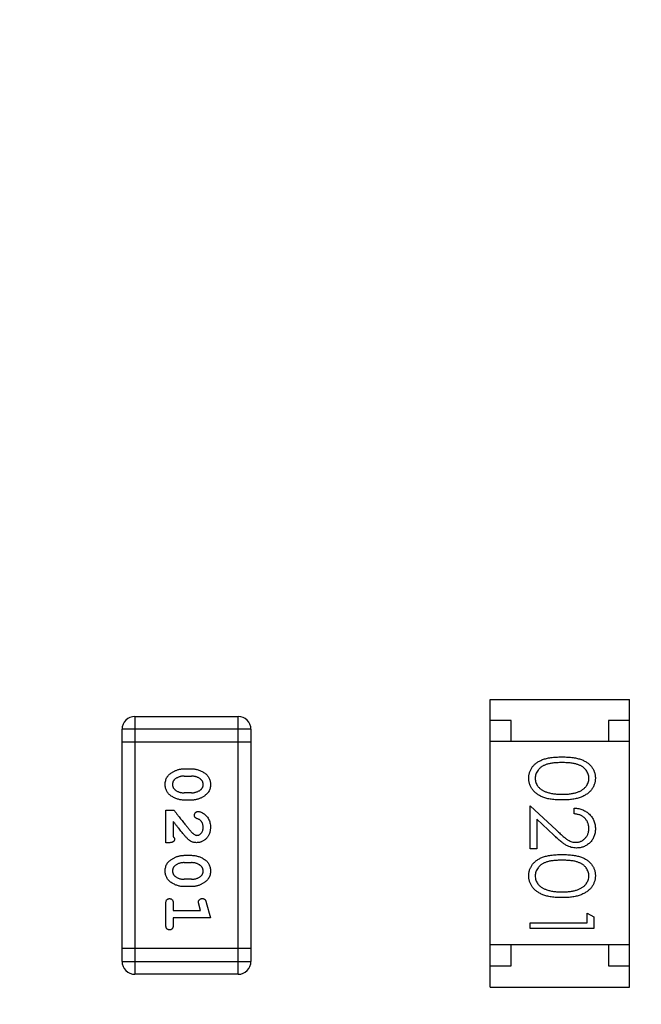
# Model space of a CAD drawing. Header units: millimetres. Extents: x 525 to 788, y 277 to 384.
# Tile 72 of 130: x 725.49 to 726.96, y 345.79 to 348.12. Entities that reach past the tile are written whole.
import ezdxf

# ---------------------------------------------------------------- set-up
doc = ezdxf.new("R2010")
doc.units = ezdxf.units.MM
doc.header["$LTSCALE"] = 5
doc.header["$PDMODE"] = 3
doc.header["$PDSIZE"] = 0.3125
doc.layers.get('0').update_dxf_attribs({"linetype": 'CONTINUOUS'})
doc.layers.get('Defpoints').update_dxf_attribs({"linetype": 'CONTINUOUS'})
doc.layers.add('dim', color=6, linetype='CONTINUOUS', lineweight=9)
doc.styles.add('Verdana', font='verdana.ttf', dxfattribs={"height": 3})
doc.dimstyles.new('aaaaaaaa 3.0', dxfattribs={"dimtxt": 3, "dimasz": 2.5, "dimexe": 1.25, "dimexo": 0.625, "dimtad": 1, "dimzin": 9, "dimdsep": 46, "dimtxsty": 'Verdana', "dimcen": 0, "dimazin": 0, "dimtfac": 1, "dimtofl": 0, "dimtmove": 0, "dimatfit": 3, "dimfxl": 1, "dimlwd": 25, "dimlwe": 25, "dimarcsym": 0})

# ---------------------------------------------------------------- blocks, each defined once
blk = doc.blocks.new('*D51')
at = {"layer": 'Defpoints', "color": 0}
for p in [(761.8971, 367.1555), (702.8971, 340.0612), (761.8971, 340.0612)]:
    blk.add_point(p, dxfattribs=at)
at = {"layer": 'dim', "color": 0, "lineweight": 25}
for p, q in [((702.8971, 340.6862), (702.8971, 368.4055)), ((761.8971, 340.6862), (761.8971, 368.4055)), ((705.3971, 367.1555), (759.3971, 367.1555))]:
    blk.add_line(p, q, dxfattribs=at)
at = {"layer": 'dim', "color": 0}
for points in [[(705.3971, 367.5721), (705.3971, 366.7388), (702.8971, 367.1555)], [(759.3971, 366.7388), (759.3971, 367.5721), (761.8971, 367.1555)]]:
    blk.add_solid(points, dxfattribs=at)
at = {"layer": 'dim', "color": 0, "insert": (732.3971, 369.3419), "char_height": 3, "attachment_point": 5, "style": 'Verdana'}
blk.add_mtext('59', dxfattribs=at)

msp = doc.modelspace()

# ---------------------------------------------------------------- linework, layer by layer
at = {"linetype": 'Continuous'}
for p, q in [((726.6035, 345.8294), (726.6035, 346.5094)), ((726.6035, 346.5094), (726.9335, 346.5094)), ((726.9335, 345.8294), (726.9335, 346.5094)), ((725.7638, 346.4691), (725.7638, 345.8595)), ((725.7638, 346.4691), (726.0077, 346.4691)), ((726.0077, 345.8595), (726.0077, 346.4691)), ((726.6535, 346.4594), (726.6035, 346.4594)), ((726.6535, 346.4094), (726.6535, 346.4594)), ((726.8835, 346.4594), (726.8835, 346.4094)), ((726.9335, 346.4594), (726.8835, 346.4594)), ((725.7333, 345.89), (725.7333, 346.4386)), ((726.0381, 346.4386), (725.7333, 346.4386)), ((726.0381, 346.4386), (726.0381, 345.89)), ((726.0381, 346.4081), (725.7333, 346.4081)), ((726.9335, 346.4094), (726.6035, 346.4094)), ((725.88, 346.3452), (725.8978, 346.3452)), ((725.8803, 346.3279), (725.8975, 346.3279)), ((725.8978, 346.2713), (725.88, 346.2713)), ((725.8975, 346.2886), (725.8803, 346.2886)), ((725.837, 346.1706), (725.837, 346.2477)), ((725.837, 346.2477), (725.8558, 346.2477)), ((726.6988, 346.1561), (726.6988, 346.258)), ((726.6988, 346.258), (726.7609, 346.1998)), ((726.8027, 346.2388), (726.8027, 346.2522)), ((726.7142, 346.2259), (726.7142, 346.1561)), ((726.7542, 346.1883), (726.7142, 346.2259)), ((725.8543, 346.2209), (725.8543, 346.1847)), ((725.8448, 346.1706), (725.837, 346.1706)), ((726.7142, 346.1561), (726.6988, 346.1561)), ((725.88, 346.1407), (725.8978, 346.1407)), ((725.8803, 346.1234), (725.8975, 346.1234)), ((725.8975, 346.0841), (725.8803, 346.0841)), ((725.8978, 346.0668), (725.88, 346.0668)), ((725.837, 345.9755), (725.837, 346.0274)), ((725.8543, 346.0274), (725.8543, 346.0101)), ((725.9192, 346.0101), (725.9151, 346.0251)), ((725.9325, 346.0294), (725.9424, 345.9928)), ((725.8543, 346.0101), (725.9192, 346.0101)), ((725.8543, 345.9928), (725.8543, 345.9755)), ((725.9424, 345.9928), (725.8543, 345.9928)), ((726.8334, 345.9811), (726.8334, 346.0041)), ((726.8334, 346.0041), (726.8488, 345.9953)), ((726.8488, 345.9953), (726.8488, 345.9676)), ((726.6988, 345.9676), (726.6988, 345.9811)), ((726.6988, 345.9811), (726.8334, 345.9811)), ((726.8488, 345.9676), (726.6988, 345.9676)), ((726.0381, 345.9204), (725.7333, 345.9204)), ((726.9335, 345.9294), (726.6035, 345.9294)), ((726.6535, 345.8794), (726.6535, 345.9294)), ((726.8835, 345.9294), (726.8835, 345.8794)), ((725.7333, 345.89), (726.0381, 345.89)), ((726.6035, 345.8794), (726.6535, 345.8794)), ((726.8835, 345.8794), (726.9335, 345.8794)), ((726.0077, 345.8595), (725.7638, 345.8595)), ((726.6035, 345.8294), (726.9335, 345.8294))]:
    msp.add_line(p, q, dxfattribs=at)
for centre, radius, start, end in [((732.3971, 324.423), 35.9, 323.58286, 216.35846), ((725.7638, 346.4386), 0.0305, 90, 180), ((726.0077, 346.4386), 0.0305, 0, 90), ((725.7638, 345.89), 0.0305, 180, 270), ((726.0077, 345.89), 0.0305, 270, 0)]:
    msp.add_arc(centre, radius, start, end, dxfattribs=at)
for points, knots in [([(726.695, 346.3232), (726.695, 346.3244), (726.695, 346.3267), (726.6954, 346.3302), (726.6961, 346.3336), (726.697, 346.3368), (726.6981, 346.34), (726.6996, 346.3431), (726.7013, 346.3461), (726.7032, 346.3491), (726.7054, 346.3518), (726.7078, 346.3545), (726.7106, 346.357), (726.7135, 346.3593), (726.7167, 346.3615), (726.7202, 346.3635), (726.7239, 346.3653), (726.7279, 346.367), (726.7323, 346.3685), (726.737, 346.3699), (726.7421, 346.3709), (726.7477, 346.3718), (726.7536, 346.3725), (726.76, 346.373), (726.7667, 346.3733), (726.7714, 346.3734), (726.7738, 346.3734)], [0, 0, 0, 0, 0.033787, 0.066622, 0.099285, 0.131361, 0.163585, 0.196104, 0.228902, 0.262158, 0.295991, 0.330218, 0.36506, 0.400951, 0.43762, 0.475708, 0.515381, 0.556414, 0.599765, 0.646424, 0.696431, 0.749782, 0.806573, 0.867436, 0.931887, 1, 1, 1, 1]), ([(726.7738, 346.3734), (726.7762, 346.3734), (726.7808, 346.3733), (726.7876, 346.373), (726.794, 346.3725), (726.8, 346.3718), (726.8055, 346.371), (726.8106, 346.3699), (726.8153, 346.3686), (726.8196, 346.3671), (726.8236, 346.3654), (726.8273, 346.3636), (726.8307, 346.3616), (726.834, 346.3594), (726.8369, 346.3571), (726.8396, 346.3547), (726.8421, 346.352), (726.8443, 346.3492), (726.8463, 346.3462), (726.848, 346.3432), (726.8494, 346.3401), (726.8506, 346.3369), (726.8515, 346.3336), (726.8522, 346.3302), (726.8526, 346.3267), (726.8526, 346.3244), (726.8527, 346.3232)], [0, 0, 0, 0, 0.068595, 0.133246, 0.194313, 0.251279, 0.304513, 0.354235, 0.400481, 0.443411, 0.484015, 0.523252, 0.561042, 0.5979, 0.633518, 0.668314, 0.702496, 0.736685, 0.770293, 0.803437, 0.835913, 0.86846, 0.900847, 0.933467, 0.966258, 1, 1, 1, 1]), ([(725.8354, 346.3082), (725.8354, 346.3098), (725.8355, 346.313), (725.8364, 346.3176), (725.8377, 346.3217), (725.8393, 346.3249), (725.8409, 346.3273), (725.8423, 346.329), (725.844, 346.3307), (725.8458, 346.3324), (725.8479, 346.3341), (725.8502, 346.3357), (725.8528, 346.3373), (725.8555, 346.3389), (725.8584, 346.3404), (725.8614, 346.3416), (725.8644, 346.3428), (725.8674, 346.3437), (725.8705, 346.3444), (725.8736, 346.3448), (725.8768, 346.3451), (725.8789, 346.3452), (725.88, 346.3452)], [0, 0, 0, 0, 0.076241, 0.14777, 0.214938, 0.279794, 0.312415, 0.347311, 0.383919, 0.422991, 0.464187, 0.508125, 0.554688, 0.604308, 0.654695, 0.704824, 0.753962, 0.80311, 0.851868, 0.90118, 0.950114, 1, 1, 1, 1]), ([(725.8978, 346.3452), (725.8991, 346.3452), (725.9017, 346.3451), (725.9055, 346.3447), (725.9094, 346.3439), (725.9132, 346.3429), (725.9169, 346.3415), (725.9206, 346.3399), (725.9243, 346.3379), (725.9279, 346.3357), (725.9313, 346.3333), (725.9343, 346.3305), (725.9368, 346.3274), (725.9388, 346.3241), (725.9404, 346.3206), (725.9415, 346.3167), (725.9423, 346.3127), (725.9423, 346.3098), (725.9424, 346.3084)], [0, 0, 0, 0, 0.060765, 0.121115, 0.181408, 0.242837, 0.30444, 0.367528, 0.431756, 0.498106, 0.563641, 0.626589, 0.687369, 0.747241, 0.80742, 0.869166, 0.93308, 1, 1, 1, 1]), ([(726.7738, 346.3599), (726.7718, 346.3599), (726.7679, 346.3599), (726.7623, 346.3596), (726.757, 346.3593), (726.7521, 346.3588), (726.7476, 346.3582), (726.7434, 346.3574), (726.7397, 346.3565), (726.7363, 346.3554), (726.7332, 346.3541), (726.7303, 346.3528), (726.7275, 346.3513), (726.725, 346.3497), (726.7227, 346.3479), (726.7206, 346.346), (726.7187, 346.344), (726.7164, 346.3411), (726.714, 346.3373), (726.7119, 346.3326), (726.7106, 346.3277), (726.7104, 346.3244), (726.7103, 346.3228)], [0, 0, 0, 0, 0.072951, 0.141584, 0.205926, 0.265301, 0.320597, 0.371817, 0.41879, 0.461699, 0.502134, 0.540804, 0.578181, 0.614297, 0.649678, 0.684299, 0.718359, 0.752081, 0.817652, 0.879722, 0.939966, 1, 1, 1, 1]), ([(726.8373, 346.3228), (726.8372, 346.3244), (726.837, 346.3278), (726.8358, 346.3327), (726.8336, 346.3374), (726.8313, 346.3411), (726.829, 346.344), (726.8271, 346.346), (726.825, 346.3479), (726.8226, 346.3496), (726.8201, 346.3513), (726.8174, 346.3528), (726.8145, 346.3541), (726.8114, 346.3553), (726.808, 346.3564), (726.8042, 346.3573), (726.8001, 346.3582), (726.7956, 346.3588), (726.7907, 346.3593), (726.7854, 346.3596), (726.7797, 346.3599), (726.7758, 346.3599), (726.7738, 346.3599)], [0, 0, 0, 0, 0.060387, 0.120883, 0.182755, 0.247811, 0.281299, 0.315088, 0.349702, 0.384857, 0.420966, 0.458511, 0.497175, 0.537602, 0.580503, 0.627468, 0.678388, 0.733983, 0.793747, 0.857714, 0.926698, 1, 1, 1, 1]), ([(725.858, 346.3203), (725.8576, 346.3199), (725.8567, 346.3192), (725.8556, 346.3179), (725.8547, 346.3166), (725.854, 346.3151), (725.8534, 346.3135), (725.853, 346.3118), (725.8527, 346.31), (725.8527, 346.3087), (725.8527, 346.3081)], [0, 0, 0, 0, 0.12172, 0.241043, 0.3598, 0.478381, 0.600838, 0.728151, 0.860156, 1, 1, 1, 1]), ([(725.8803, 346.3279), (725.8792, 346.3279), (725.8772, 346.3278), (725.8741, 346.3275), (725.8711, 346.3269), (725.8683, 346.326), (725.8655, 346.325), (725.8629, 346.3236), (725.8603, 346.3221), (725.8588, 346.3209), (725.858, 346.3203)], [0, 0, 0, 0, 0.130956, 0.258528, 0.38384, 0.507417, 0.629111, 0.751639, 0.875073, 1, 1, 1, 1]), ([(725.9193, 346.3206), (725.9185, 346.3212), (725.917, 346.3224), (725.9146, 346.3238), (725.9121, 346.3251), (725.9094, 346.3261), (725.9066, 346.3269), (725.9037, 346.3275), (725.9006, 346.3278), (725.8985, 346.3279), (725.8975, 346.3279)], [0, 0, 0, 0, 0.120655, 0.241215, 0.360863, 0.482064, 0.606581, 0.733743, 0.864554, 1, 1, 1, 1]), ([(725.9251, 346.3083), (725.925, 346.3089), (725.925, 346.3101), (725.9247, 346.3119), (725.9243, 346.3136), (725.9236, 346.3152), (725.9228, 346.3167), (725.9218, 346.3181), (725.9206, 346.3194), (725.9197, 346.3202), (725.9193, 346.3206)], [0, 0, 0, 0, 0.130594, 0.257239, 0.379548, 0.501275, 0.621867, 0.743954, 0.86958, 1, 1, 1, 1]), ([(726.7738, 346.2715), (726.7715, 346.2715), (726.767, 346.2715), (726.7605, 346.2718), (726.7543, 346.2724), (726.7485, 346.2731), (726.743, 346.274), (726.7379, 346.2752), (726.7332, 346.2765), (726.7288, 346.2781), (726.7247, 346.2799), (726.7209, 346.2819), (726.7174, 346.2839), (726.7141, 346.2862), (726.711, 346.2886), (726.7082, 346.2912), (726.7057, 346.2939), (726.7034, 346.2968), (726.7015, 346.2998), (726.6997, 346.3029), (726.6983, 346.3061), (726.6971, 346.3094), (726.6961, 346.3127), (726.6955, 346.3161), (726.695, 346.3197), (726.695, 346.322), (726.695, 346.3232)], [0, 0, 0, 0, 0.065063, 0.126773, 0.185516, 0.240765, 0.29298, 0.34225, 0.388919, 0.432776, 0.474628, 0.514775, 0.553606, 0.591426, 0.628028, 0.663804, 0.698984, 0.733591, 0.767628, 0.801208, 0.834264, 0.866981, 0.89972, 0.932702, 0.966176, 1, 1, 1, 1]), ([(726.7103, 346.3228), (726.7104, 346.3211), (726.7106, 346.3178), (726.7119, 346.3129), (726.7139, 346.3082), (726.7162, 346.3046), (726.7185, 346.3017), (726.7204, 346.2997), (726.7225, 346.2979), (726.7248, 346.2961), (726.7274, 346.2945), (726.7301, 346.2931), (726.733, 346.2917), (726.7351, 346.291), (726.7361, 346.2906)], [0, 0, 0, 0, 0.112813, 0.225394, 0.339595, 0.459675, 0.521735, 0.583926, 0.648174, 0.713881, 0.781004, 0.851451, 0.924051, 1, 1, 1, 1]), ([(726.8527, 346.3232), (726.8526, 346.322), (726.8526, 346.3197), (726.8522, 346.3162), (726.8515, 346.3127), (726.8506, 346.3094), (726.8494, 346.3061), (726.848, 346.303), (726.8463, 346.2999), (726.8443, 346.2969), (726.842, 346.294), (726.8395, 346.2913), (726.8367, 346.2887), (726.8337, 346.2863), (726.8304, 346.2841), (726.8269, 346.282), (726.823, 346.2801), (726.8189, 346.2782), (726.8145, 346.2766), (726.8098, 346.2752), (726.8046, 346.2741), (726.7992, 346.2731), (726.7933, 346.2724), (726.7871, 346.2718), (726.7805, 346.2715), (726.7761, 346.2715), (726.7738, 346.2715)], [0, 0, 0, 0, 0.033788, 0.067194, 0.099862, 0.132567, 0.165151, 0.197913, 0.231319, 0.265083, 0.299255, 0.334399, 0.369943, 0.406284, 0.444064, 0.482998, 0.523354, 0.565537, 0.609613, 0.656391, 0.705885, 0.758325, 0.813832, 0.872795, 0.934722, 1, 1, 1, 1]), ([(726.7738, 346.2849), (726.7756, 346.2849), (726.7791, 346.285), (726.7843, 346.2852), (726.7892, 346.2856), (726.7939, 346.2861), (726.7983, 346.2869), (726.8025, 346.2877), (726.8064, 346.2888), (726.81, 346.2899), (726.8135, 346.2912), (726.8166, 346.2927), (726.8196, 346.2942), (726.8223, 346.2959), (726.8248, 346.2977), (726.827, 346.2997), (726.829, 346.3017), (726.8313, 346.3046), (726.8336, 346.3083), (726.8358, 346.313), (726.837, 346.3179), (726.8372, 346.3211), (726.8373, 346.3228)], [0, 0, 0, 0, 0.065681, 0.128486, 0.188175, 0.245106, 0.299448, 0.350823, 0.399942, 0.446672, 0.491255, 0.533376, 0.573853, 0.612526, 0.649597, 0.685532, 0.720106, 0.753838, 0.818925, 0.880493, 0.940311, 1, 1, 1, 1]), ([(725.88, 346.2713), (725.8787, 346.2713), (725.8761, 346.2714), (725.8722, 346.2718), (725.8684, 346.2726), (725.8646, 346.2736), (725.8608, 346.275), (725.8571, 346.2766), (725.8534, 346.2786), (725.8498, 346.2808), (725.8464, 346.2832), (725.8435, 346.286), (725.841, 346.2891), (725.8389, 346.2924), (725.8373, 346.296), (725.8362, 346.2998), (725.8355, 346.3039), (725.8354, 346.3067), (725.8354, 346.3082)], [0, 0, 0, 0, 0.060689, 0.121343, 0.182007, 0.242891, 0.304904, 0.367913, 0.432239, 0.498506, 0.563959, 0.626551, 0.687255, 0.747176, 0.80728, 0.868949, 0.932783, 1, 1, 1, 1]), ([(725.8527, 346.3081), (725.8527, 346.3075), (725.8528, 346.3063), (725.853, 346.3045), (725.8535, 346.3029), (725.8541, 346.3013), (725.8549, 346.2998), (725.8559, 346.2983), (725.8571, 346.297), (725.858, 346.2962), (725.8585, 346.2958)], [0, 0, 0, 0, 0.131209, 0.256723, 0.37792, 0.50022, 0.619846, 0.74393, 0.870147, 1, 1, 1, 1]), ([(725.8585, 346.2958), (725.8592, 346.2952), (725.8607, 346.2941), (725.8631, 346.2926), (725.8657, 346.2913), (725.8684, 346.2904), (725.8711, 346.2895), (725.8741, 346.289), (725.8771, 346.2886), (725.8792, 346.2886), (725.8803, 346.2886)], [0, 0, 0, 0, 0.120659, 0.241221, 0.360872, 0.483058, 0.606571, 0.733737, 0.864551, 1, 1, 1, 1]), ([(725.8975, 346.2886), (725.8985, 346.2886), (725.9006, 346.2886), (725.9036, 346.289), (725.9066, 346.2896), (725.9094, 346.2904), (725.9122, 346.2915), (725.9148, 346.2928), (725.9174, 346.2943), (725.919, 346.2955), (725.9198, 346.2961)], [0, 0, 0, 0, 0.131151, 0.257896, 0.383189, 0.505968, 0.628799, 0.751052, 0.874669, 1, 1, 1, 1]), ([(725.9424, 346.3084), (725.9423, 346.3068), (725.9422, 346.3036), (725.9414, 346.2991), (725.9401, 346.2949), (725.9385, 346.2917), (725.9369, 346.2894), (725.9355, 346.2876), (725.9339, 346.2859), (725.932, 346.2842), (725.9299, 346.2825), (725.9276, 346.2809), (725.925, 346.2792), (725.9223, 346.2776), (725.9194, 346.2761), (725.9165, 346.2749), (725.9134, 346.2737), (725.9104, 346.2728), (725.9073, 346.2722), (725.9042, 346.2716), (725.901, 346.2713), (725.8988, 346.2713), (725.8978, 346.2713)], [0, 0, 0, 0, 0.075814, 0.146482, 0.213608, 0.277912, 0.310829, 0.345167, 0.382026, 0.420793, 0.462199, 0.50664, 0.553174, 0.602953, 0.653483, 0.703732, 0.753196, 0.80242, 0.851518, 0.900484, 0.950145, 1, 1, 1, 1]), ([(725.9198, 346.2961), (725.9202, 346.2965), (725.921, 346.2972), (725.9221, 346.2985), (725.923, 346.2999), (725.9238, 346.3013), (725.9244, 346.3029), (725.9248, 346.3046), (725.925, 346.3064), (725.925, 346.3076), (725.9251, 346.3083)], [0, 0, 0, 0, 0.121774, 0.242501, 0.36131, 0.479943, 0.602453, 0.729823, 0.861885, 1, 1, 1, 1]), ([(726.7361, 346.2906), (726.7374, 346.2901), (726.7402, 346.2892), (726.7444, 346.288), (726.7488, 346.2871), (726.7534, 346.2863), (726.7582, 346.2857), (726.7632, 346.2852), (726.7685, 346.285), (726.772, 346.2849), (726.7738, 346.2849)], [0, 0, 0, 0, 0.110588, 0.224542, 0.342503, 0.464324, 0.590756, 0.722227, 0.858843, 1, 1, 1, 1]), ([(725.8558, 346.2477), (725.8573, 346.2458), (725.86, 346.2422), (725.8641, 346.2369), (725.868, 346.2319), (725.8717, 346.2272), (725.8752, 346.2228), (725.8785, 346.2187), (725.8816, 346.2148), (725.8845, 346.2112), (725.8872, 346.2079), (725.8897, 346.2049), (725.892, 346.2022), (725.8942, 346.1997), (725.8961, 346.1975), (725.8978, 346.1957), (725.8994, 346.1941), (725.9004, 346.1931), (725.9008, 346.1927)], [0, 0, 0, 0, 0.098607, 0.192241, 0.281174, 0.365408, 0.444671, 0.518965, 0.588561, 0.653679, 0.713615, 0.768858, 0.819369, 0.865194, 0.905848, 0.942058, 0.973353, 1, 1, 1, 1]), ([(726.8027, 346.2522), (726.8044, 346.2521), (726.808, 346.252), (726.8131, 346.2512), (726.818, 346.25), (726.8226, 346.2484), (726.827, 346.2463), (726.8311, 346.2439), (726.835, 346.241), (726.8386, 346.2378), (726.8419, 346.2342), (726.8448, 346.2304), (726.8472, 346.2264), (726.8492, 346.2222), (726.8507, 346.2177), (726.8519, 346.2131), (726.8525, 346.2083), (726.8526, 346.205), (726.8527, 346.2033)], [0, 0, 0, 0, 0.068791, 0.135103, 0.198979, 0.261904, 0.323495, 0.385195, 0.446969, 0.509765, 0.572251, 0.633405, 0.693251, 0.752583, 0.812579, 0.873275, 0.93555, 1, 1, 1, 1]), ([(725.9046, 346.2357), (725.9046, 346.2363), (725.9047, 346.2374), (725.9052, 346.2391), (725.906, 346.2406), (725.9071, 346.2419), (725.9084, 346.2431), (725.9099, 346.2439), (725.9114, 346.2444), (725.9125, 346.2445), (725.913, 346.2445)], [0, 0, 0, 0, 0.129747, 0.253584, 0.379018, 0.509834, 0.639005, 0.760517, 0.879144, 1, 1, 1, 1]), ([(725.9112, 346.2272), (725.9106, 346.2274), (725.9096, 346.2278), (725.9082, 346.2286), (725.907, 346.2295), (725.9061, 346.2305), (725.9054, 346.2316), (725.9049, 346.2329), (725.9047, 346.2342), (725.9046, 346.2352), (725.9046, 346.2357)], [0, 0, 0, 0, 0.152978, 0.288531, 0.413908, 0.529457, 0.640594, 0.753869, 0.872653, 1, 1, 1, 1]), ([(725.9197, 346.2222), (725.9192, 346.2228), (725.9181, 346.2238), (725.9161, 346.2251), (725.9138, 346.2263), (725.9121, 346.2269), (725.9112, 346.2272)], [0, 0, 0, 0, 0.218633, 0.455815, 0.714482, 1, 1, 1, 1]), ([(725.913, 346.2445), (725.9139, 346.2445), (725.9159, 346.2443), (725.9189, 346.2434), (725.9222, 346.2419), (725.9258, 346.2399), (725.9294, 346.2374), (725.9326, 346.2343), (725.9355, 346.2306), (725.9379, 346.2265), (725.9399, 346.222), (725.9413, 346.2172), (725.9422, 346.2123), (725.9423, 346.209), (725.9424, 346.2073)], [0, 0, 0, 0, 0.05198, 0.112599, 0.181812, 0.262014, 0.347645, 0.433803, 0.522565, 0.615648, 0.710944, 0.806017, 0.901714, 1, 1, 1, 1]), ([(725.9251, 346.2074), (725.9251, 346.2081), (725.925, 346.2095), (725.9247, 346.2116), (725.9243, 346.2137), (725.9237, 346.2156), (725.923, 346.2174), (725.9221, 346.2191), (725.921, 346.2207), (725.9201, 346.2217), (725.9197, 346.2222)], [0, 0, 0, 0, 0.135186, 0.265299, 0.392428, 0.514867, 0.636664, 0.756861, 0.878127, 1, 1, 1, 1]), ([(726.8373, 346.204), (726.8372, 346.2052), (726.8372, 346.2075), (726.8368, 346.2109), (726.836, 346.2141), (726.835, 346.2172), (726.8338, 346.2201), (726.8322, 346.2229), (726.8303, 346.2255), (726.8282, 346.228), (726.8258, 346.2302), (726.8232, 346.2322), (726.8203, 346.2339), (726.8172, 346.2355), (726.8139, 346.2367), (726.8104, 346.2376), (726.8066, 346.2384), (726.804, 346.2386), (726.8027, 346.2388)], [0, 0, 0, 0, 0.064439, 0.126547, 0.186887, 0.245878, 0.304041, 0.362191, 0.420976, 0.48066, 0.5406, 0.600689, 0.661936, 0.724443, 0.789038, 0.856314, 0.926352, 1, 1, 1, 1]), ([(725.8813, 346.1873), (725.8806, 346.1881), (725.8791, 346.1899), (725.8767, 346.1928), (725.8738, 346.1962), (725.8706, 346.2002), (725.8671, 346.2047), (725.8631, 346.2096), (725.8588, 346.2151), (725.8558, 346.2189), (725.8543, 346.2209)], [0, 0, 0, 0, 0.073588, 0.162207, 0.26506, 0.382236, 0.515259, 0.662174, 0.823338, 1, 1, 1, 1]), ([(725.9424, 346.2073), (725.9423, 346.2059), (725.9423, 346.2034), (725.9418, 346.1996), (725.9411, 346.196), (725.9401, 346.1926), (725.9387, 346.1894), (725.937, 346.1863), (725.9351, 346.1835), (725.9328, 346.1808), (725.9304, 346.1785), (725.9278, 346.1764), (725.9251, 346.1746), (725.9222, 346.1731), (725.9193, 346.172), (725.9162, 346.1712), (725.9129, 346.1707), (725.9107, 346.1706), (725.9096, 346.1706)], [0, 0, 0, 0, 0.071698, 0.140683, 0.207081, 0.271675, 0.334884, 0.397604, 0.460704, 0.523944, 0.586642, 0.647136, 0.706007, 0.763885, 0.821852, 0.879744, 0.939019, 1, 1, 1, 1]), ([(725.9105, 346.1879), (725.9115, 346.188), (725.9133, 346.1881), (725.916, 346.1891), (725.9185, 346.1909), (725.9208, 346.1932), (725.9227, 346.1961), (725.9241, 346.1995), (725.9249, 346.2033), (725.925, 346.206), (725.9251, 346.2074)], [0, 0, 0, 0, 0.10389, 0.208117, 0.317701, 0.439, 0.5673, 0.700652, 0.843656, 1, 1, 1, 1]), ([(726.7609, 346.1998), (726.7624, 346.1984), (726.7652, 346.1957), (726.7694, 346.1918), (726.7732, 346.1884), (726.7767, 346.1853), (726.78, 346.1826), (726.7829, 346.1803), (726.7856, 346.1784), (726.7888, 346.1764), (726.7926, 346.1744), (726.7972, 346.1727), (726.802, 346.1716), (726.8052, 346.1715), (726.8069, 346.1715)], [0, 0, 0, 0, 0.110803, 0.212829, 0.306101, 0.390647, 0.466924, 0.534481, 0.593587, 0.644557, 0.7362, 0.825024, 0.911986, 1, 1, 1, 1]), ([(726.8069, 346.1715), (726.8079, 346.1715), (726.8099, 346.1715), (726.8129, 346.172), (726.8157, 346.1727), (726.8185, 346.1738), (726.8211, 346.1751), (726.8236, 346.1768), (726.826, 346.1787), (726.8283, 346.1809), (726.8304, 346.1833), (726.8323, 346.1858), (726.8338, 346.1885), (726.8351, 346.1914), (726.8361, 346.1943), (726.8368, 346.1974), (726.8372, 346.2007), (726.8372, 346.2029), (726.8373, 346.204)], [0, 0, 0, 0, 0.061965, 0.122122, 0.180988, 0.239933, 0.299906, 0.359989, 0.421776, 0.486576, 0.551535, 0.615018, 0.677259, 0.73973, 0.80305, 0.866495, 0.931973, 1, 1, 1, 1]), ([(726.8527, 346.2033), (726.8526, 346.2017), (726.8525, 346.1984), (726.8519, 346.1937), (726.8509, 346.1892), (726.8494, 346.185), (726.8475, 346.181), (726.8452, 346.1772), (726.8426, 346.1737), (726.8394, 346.1705), (726.8361, 346.1675), (726.8325, 346.165), (726.8288, 346.1628), (726.825, 346.161), (726.8209, 346.1597), (726.8168, 346.1587), (726.8125, 346.1581), (726.8096, 346.158), (726.8081, 346.158)], [0, 0, 0, 0, 0.069475, 0.136517, 0.200789, 0.26383, 0.325735, 0.387291, 0.449509, 0.512968, 0.576275, 0.63758, 0.697903, 0.757172, 0.816599, 0.876653, 0.93729, 1, 1, 1, 1]), ([(725.8574, 346.1792), (725.8574, 346.1786), (725.8573, 346.1774), (725.8568, 346.1757), (725.8559, 346.1741), (725.8546, 346.1728), (725.8528, 346.1717), (725.8506, 346.1711), (725.8479, 346.1706), (725.8459, 346.1706), (725.8448, 346.1706)], [0, 0, 0, 0, 0.109555, 0.210825, 0.309971, 0.413176, 0.526426, 0.65906, 0.8156, 1, 1, 1, 1]), ([(725.8543, 346.1847), (725.8547, 346.1843), (725.8556, 346.1834), (725.8566, 346.182), (725.8573, 346.1806), (725.8574, 346.1797), (725.8574, 346.1792)], [0, 0, 0, 0, 0.304403, 0.567319, 0.79389, 1, 1, 1, 1]), ([(725.9096, 346.1706), (725.9085, 346.1706), (725.9062, 346.1707), (725.9029, 346.1712), (725.8998, 346.1721), (725.8972, 346.1732), (725.8952, 346.1743), (725.8935, 346.1755), (725.8918, 346.1768), (725.8899, 346.1784), (725.8879, 346.1803), (725.8858, 346.1824), (725.8836, 346.1848), (725.8821, 346.1865), (725.8813, 346.1873)], [0, 0, 0, 0, 0.099468, 0.19651, 0.292424, 0.388554, 0.439455, 0.497554, 0.562776, 0.634765, 0.714721, 0.802272, 0.896998, 1, 1, 1, 1]), ([(725.9008, 346.1927), (725.9016, 346.1919), (725.9032, 346.1906), (725.9057, 346.189), (725.9081, 346.1881), (725.9097, 346.1879), (725.9105, 346.1879)], [0, 0, 0, 0, 0.29683, 0.557191, 0.787164, 1, 1, 1, 1]), ([(726.8081, 346.158), (726.806, 346.1581), (726.8018, 346.1582), (726.7957, 346.1594), (726.7899, 346.1614), (726.7851, 346.1637), (726.7813, 346.166), (726.7781, 346.1681), (726.7747, 346.1706), (726.7711, 346.1734), (726.7672, 346.1766), (726.7631, 346.1802), (726.7588, 346.1841), (726.7558, 346.1869), (726.7542, 346.1883)], [0, 0, 0, 0, 0.098702, 0.195672, 0.292422, 0.391343, 0.444462, 0.504229, 0.570352, 0.642546, 0.722288, 0.807921, 0.90047, 1, 1, 1, 1]), ([(725.8354, 346.1036), (725.8354, 346.1053), (725.8355, 346.1085), (725.8364, 346.113), (725.8377, 346.1172), (725.8393, 346.1204), (725.8409, 346.1228), (725.8423, 346.1245), (725.844, 346.1262), (725.8458, 346.1279), (725.8479, 346.1296), (725.8502, 346.1312), (725.8528, 346.1328), (725.8555, 346.1344), (725.8584, 346.1359), (725.8614, 346.1371), (725.8644, 346.1383), (725.8674, 346.1391), (725.8705, 346.1398), (725.8736, 346.1403), (725.8768, 346.1406), (725.8789, 346.1407), (725.88, 346.1407)], [0, 0, 0, 0, 0.076241, 0.14777, 0.214938, 0.279794, 0.312415, 0.347311, 0.383919, 0.422991, 0.464187, 0.508125, 0.554688, 0.604308, 0.654695, 0.704824, 0.753962, 0.80311, 0.851868, 0.90118, 0.950114, 1, 1, 1, 1]), ([(725.8978, 346.1407), (725.8991, 346.1407), (725.9017, 346.1406), (725.9055, 346.1401), (725.9094, 346.1394), (725.9132, 346.1383), (725.9169, 346.137), (725.9206, 346.1354), (725.9243, 346.1334), (725.9279, 346.1312), (725.9313, 346.1288), (725.9343, 346.126), (725.9368, 346.1229), (725.9388, 346.1196), (725.9404, 346.1161), (725.9415, 346.1122), (725.9423, 346.1081), (725.9423, 346.1053), (725.9424, 346.1039)], [0, 0, 0, 0, 0.060765, 0.121115, 0.181408, 0.242837, 0.30444, 0.367528, 0.431756, 0.498106, 0.563641, 0.626589, 0.687369, 0.747241, 0.80742, 0.869166, 0.93308, 1, 1, 1, 1]), ([(726.695, 346.0925), (726.695, 346.0936), (726.695, 346.096), (726.6954, 346.0994), (726.6961, 346.1028), (726.697, 346.1061), (726.6981, 346.1093), (726.6996, 346.1123), (726.7013, 346.1154), (726.7032, 346.1183), (726.7054, 346.1211), (726.7078, 346.1237), (726.7106, 346.1262), (726.7135, 346.1285), (726.7167, 346.1307), (726.7202, 346.1327), (726.7239, 346.1346), (726.7279, 346.1363), (726.7323, 346.1378), (726.737, 346.1391), (726.7421, 346.1401), (726.7477, 346.141), (726.7536, 346.1418), (726.76, 346.1423), (726.7667, 346.1426), (726.7714, 346.1426), (726.7738, 346.1426)], [0, 0, 0, 0, 0.033787, 0.066622, 0.099285, 0.131361, 0.163585, 0.196104, 0.228902, 0.262158, 0.295991, 0.330218, 0.36506, 0.400951, 0.43762, 0.475708, 0.515381, 0.556414, 0.599765, 0.646424, 0.696431, 0.749782, 0.806573, 0.867436, 0.931887, 1, 1, 1, 1]), ([(726.7738, 346.1291), (726.7718, 346.1291), (726.7679, 346.1291), (726.7623, 346.1289), (726.757, 346.1285), (726.7521, 346.1281), (726.7476, 346.1274), (726.7434, 346.1266), (726.7397, 346.1257), (726.7363, 346.1246), (726.7332, 346.1234), (726.7303, 346.122), (726.7275, 346.1205), (726.725, 346.1189), (726.7227, 346.1171), (726.7206, 346.1152), (726.7187, 346.1132), (726.7164, 346.1103), (726.714, 346.1066), (726.7119, 346.1018), (726.7106, 346.097), (726.7104, 346.0937), (726.7103, 346.092)], [0, 0, 0, 0, 0.072951, 0.141584, 0.205926, 0.265301, 0.320597, 0.371817, 0.41879, 0.461699, 0.502134, 0.540804, 0.578181, 0.614297, 0.649678, 0.684299, 0.718359, 0.752081, 0.817652, 0.879722, 0.939966, 1, 1, 1, 1]), ([(726.7738, 346.1426), (726.7762, 346.1426), (726.7808, 346.1426), (726.7876, 346.1423), (726.794, 346.1418), (726.8, 346.1411), (726.8055, 346.1402), (726.8106, 346.1391), (726.8153, 346.1378), (726.8196, 346.1363), (726.8236, 346.1347), (726.8273, 346.1329), (726.8307, 346.1308), (726.834, 346.1287), (726.8369, 346.1263), (726.8396, 346.1239), (726.8421, 346.1212), (726.8443, 346.1184), (726.8463, 346.1154), (726.848, 346.1124), (726.8494, 346.1093), (726.8506, 346.1061), (726.8515, 346.1028), (726.8522, 346.0994), (726.8526, 346.096), (726.8526, 346.0936), (726.8527, 346.0925)], [0, 0, 0, 0, 0.068595, 0.133246, 0.194313, 0.251279, 0.304513, 0.354235, 0.400481, 0.443411, 0.484015, 0.523252, 0.561042, 0.5979, 0.633518, 0.668314, 0.702496, 0.736685, 0.770293, 0.803437, 0.835913, 0.86846, 0.900847, 0.933467, 0.966258, 1, 1, 1, 1]), ([(726.8373, 346.092), (726.8372, 346.0937), (726.837, 346.097), (726.8358, 346.1019), (726.8336, 346.1066), (726.8313, 346.1103), (726.829, 346.1132), (726.8271, 346.1152), (726.825, 346.1171), (726.8226, 346.1189), (726.8201, 346.1205), (726.8174, 346.122), (726.8145, 346.1233), (726.8114, 346.1246), (726.808, 346.1257), (726.8042, 346.1266), (726.8001, 346.1274), (726.7956, 346.128), (726.7907, 346.1285), (726.7854, 346.1289), (726.7797, 346.1291), (726.7758, 346.1291), (726.7738, 346.1291)], [0, 0, 0, 0, 0.060387, 0.120883, 0.182755, 0.247811, 0.281299, 0.315088, 0.349702, 0.384857, 0.420966, 0.458511, 0.497175, 0.537602, 0.580503, 0.627468, 0.678388, 0.733983, 0.793747, 0.857714, 0.926698, 1, 1, 1, 1]), ([(725.858, 346.1157), (725.8576, 346.1154), (725.8567, 346.1146), (725.8556, 346.1134), (725.8547, 346.112), (725.854, 346.1106), (725.8534, 346.109), (725.853, 346.1073), (725.8527, 346.1055), (725.8527, 346.1042), (725.8527, 346.1036)], [0, 0, 0, 0, 0.12172, 0.241043, 0.3598, 0.478381, 0.600838, 0.728151, 0.860156, 1, 1, 1, 1]), ([(725.8803, 346.1234), (725.8792, 346.1234), (725.8772, 346.1233), (725.8741, 346.123), (725.8711, 346.1223), (725.8683, 346.1215), (725.8655, 346.1205), (725.8629, 346.1191), (725.8603, 346.1176), (725.8588, 346.1164), (725.858, 346.1157)], [0, 0, 0, 0, 0.130956, 0.258528, 0.38384, 0.507417, 0.629111, 0.751639, 0.875073, 1, 1, 1, 1]), ([(725.9193, 346.1161), (725.9185, 346.1167), (725.917, 346.1179), (725.9146, 346.1193), (725.9121, 346.1206), (725.9094, 346.1216), (725.9066, 346.1224), (725.9037, 346.123), (725.9006, 346.1233), (725.8985, 346.1234), (725.8975, 346.1234)], [0, 0, 0, 0, 0.120655, 0.241215, 0.360863, 0.482064, 0.606581, 0.733743, 0.864554, 1, 1, 1, 1]), ([(725.9251, 346.1038), (725.925, 346.1044), (725.925, 346.1056), (725.9247, 346.1074), (725.9243, 346.1091), (725.9236, 346.1107), (725.9228, 346.1122), (725.9218, 346.1136), (725.9206, 346.1149), (725.9197, 346.1157), (725.9193, 346.1161)], [0, 0, 0, 0, 0.130594, 0.257239, 0.379548, 0.501275, 0.621867, 0.743954, 0.86958, 1, 1, 1, 1]), ([(725.88, 346.0668), (725.8787, 346.0668), (725.8761, 346.0668), (725.8722, 346.0673), (725.8684, 346.0681), (725.8646, 346.0691), (725.8608, 346.0705), (725.8571, 346.0721), (725.8534, 346.0741), (725.8498, 346.0763), (725.8464, 346.0787), (725.8435, 346.0815), (725.841, 346.0846), (725.8389, 346.0879), (725.8373, 346.0915), (725.8362, 346.0953), (725.8355, 346.0994), (725.8354, 346.1022), (725.8354, 346.1036)], [0, 0, 0, 0, 0.060689, 0.121343, 0.182007, 0.242891, 0.304904, 0.367913, 0.432239, 0.498506, 0.563959, 0.626551, 0.687255, 0.747176, 0.80728, 0.868949, 0.932783, 1, 1, 1, 1]), ([(725.8527, 346.1036), (725.8527, 346.103), (725.8528, 346.1018), (725.853, 346.1), (725.8535, 346.0983), (725.8541, 346.0968), (725.8549, 346.0953), (725.8559, 346.0938), (725.8571, 346.0925), (725.858, 346.0917), (725.8585, 346.0913)], [0, 0, 0, 0, 0.131209, 0.256723, 0.37792, 0.50022, 0.619846, 0.74393, 0.870147, 1, 1, 1, 1]), ([(725.8585, 346.0913), (725.8592, 346.0907), (725.8607, 346.0896), (725.8631, 346.0881), (725.8657, 346.0868), (725.8684, 346.0858), (725.8711, 346.085), (725.8741, 346.0845), (725.8771, 346.0841), (725.8792, 346.0841), (725.8803, 346.0841)], [0, 0, 0, 0, 0.120659, 0.241221, 0.360872, 0.483058, 0.606571, 0.733737, 0.864551, 1, 1, 1, 1]), ([(725.8975, 346.0841), (725.8985, 346.0841), (725.9006, 346.0841), (725.9036, 346.0845), (725.9066, 346.0851), (725.9094, 346.0859), (725.9122, 346.087), (725.9148, 346.0883), (725.9174, 346.0898), (725.919, 346.091), (725.9198, 346.0916)], [0, 0, 0, 0, 0.131151, 0.257896, 0.383189, 0.505968, 0.628799, 0.751052, 0.874669, 1, 1, 1, 1]), ([(725.9424, 346.1039), (725.9423, 346.1023), (725.9422, 346.0991), (725.9414, 346.0946), (725.9401, 346.0904), (725.9385, 346.0872), (725.9369, 346.0848), (725.9355, 346.0831), (725.9339, 346.0814), (725.932, 346.0797), (725.9299, 346.078), (725.9276, 346.0764), (725.925, 346.0747), (725.9223, 346.0731), (725.9194, 346.0716), (725.9165, 346.0703), (725.9134, 346.0692), (725.9104, 346.0683), (725.9073, 346.0676), (725.9042, 346.0671), (725.901, 346.0668), (725.8988, 346.0668), (725.8978, 346.0668)], [0, 0, 0, 0, 0.075814, 0.146482, 0.213608, 0.277912, 0.310829, 0.345167, 0.382026, 0.420793, 0.462199, 0.50664, 0.553174, 0.602953, 0.653483, 0.703732, 0.753196, 0.80242, 0.851518, 0.900484, 0.950145, 1, 1, 1, 1]), ([(725.9198, 346.0916), (725.9202, 346.092), (725.921, 346.0927), (725.9221, 346.094), (725.923, 346.0953), (725.9238, 346.0968), (725.9244, 346.0984), (725.9248, 346.1001), (725.925, 346.1019), (725.925, 346.1031), (725.9251, 346.1038)], [0, 0, 0, 0, 0.121774, 0.242501, 0.36131, 0.479943, 0.602453, 0.729823, 0.861885, 1, 1, 1, 1]), ([(726.7738, 346.0407), (726.7715, 346.0407), (726.767, 346.0408), (726.7605, 346.041), (726.7543, 346.0416), (726.7485, 346.0423), (726.743, 346.0433), (726.7379, 346.0444), (726.7332, 346.0458), (726.7288, 346.0474), (726.7247, 346.0492), (726.7209, 346.0511), (726.7174, 346.0532), (726.7141, 346.0554), (726.711, 346.0578), (726.7082, 346.0604), (726.7057, 346.0631), (726.7034, 346.066), (726.7015, 346.069), (726.6997, 346.0721), (726.6983, 346.0753), (726.6971, 346.0786), (726.6961, 346.0819), (726.6955, 346.0854), (726.695, 346.0889), (726.695, 346.0913), (726.695, 346.0925)], [0, 0, 0, 0, 0.065063, 0.126773, 0.185516, 0.240765, 0.29298, 0.34225, 0.388919, 0.432776, 0.474628, 0.514775, 0.553606, 0.591426, 0.628028, 0.663804, 0.698984, 0.733591, 0.767628, 0.801208, 0.834264, 0.866981, 0.89972, 0.932702, 0.966176, 1, 1, 1, 1]), ([(726.7103, 346.092), (726.7104, 346.0903), (726.7106, 346.087), (726.7119, 346.0822), (726.7139, 346.0775), (726.7162, 346.0738), (726.7185, 346.071), (726.7204, 346.069), (726.7225, 346.0671), (726.7248, 346.0654), (726.7274, 346.0638), (726.7301, 346.0623), (726.733, 346.061), (726.7351, 346.0602), (726.7361, 346.0598)], [0, 0, 0, 0, 0.112813, 0.225394, 0.339595, 0.459675, 0.521735, 0.583926, 0.648174, 0.713881, 0.781004, 0.851451, 0.924051, 1, 1, 1, 1]), ([(726.8527, 346.0925), (726.8526, 346.0913), (726.8526, 346.0889), (726.8522, 346.0854), (726.8515, 346.082), (726.8506, 346.0786), (726.8494, 346.0754), (726.848, 346.0722), (726.8463, 346.0691), (726.8443, 346.0661), (726.842, 346.0632), (726.8395, 346.0605), (726.8367, 346.058), (726.8337, 346.0555), (726.8304, 346.0533), (726.8269, 346.0512), (726.823, 346.0493), (726.8189, 346.0475), (726.8145, 346.0459), (726.8098, 346.0444), (726.8046, 346.0433), (726.7992, 346.0423), (726.7933, 346.0416), (726.7871, 346.0411), (726.7805, 346.0408), (726.7761, 346.0407), (726.7738, 346.0407)], [0, 0, 0, 0, 0.033788, 0.067194, 0.099862, 0.132567, 0.165151, 0.197913, 0.231319, 0.265083, 0.299255, 0.334399, 0.369943, 0.406284, 0.444064, 0.482998, 0.523354, 0.565537, 0.609613, 0.656391, 0.705885, 0.758325, 0.813832, 0.872795, 0.934722, 1, 1, 1, 1]), ([(726.7738, 346.0541), (726.7756, 346.0542), (726.7791, 346.0542), (726.7843, 346.0544), (726.7892, 346.0548), (726.7939, 346.0554), (726.7983, 346.0561), (726.8025, 346.0569), (726.8064, 346.058), (726.81, 346.0591), (726.8135, 346.0605), (726.8166, 346.0619), (726.8196, 346.0635), (726.8223, 346.0651), (726.8248, 346.0669), (726.827, 346.0689), (726.829, 346.071), (726.8313, 346.0738), (726.8336, 346.0776), (726.8358, 346.0822), (726.837, 346.0871), (726.8372, 346.0904), (726.8373, 346.092)], [0, 0, 0, 0, 0.065681, 0.128486, 0.188175, 0.245106, 0.299448, 0.350823, 0.399942, 0.446672, 0.491255, 0.533376, 0.573853, 0.612526, 0.649597, 0.685532, 0.720106, 0.753838, 0.818925, 0.880493, 0.940311, 1, 1, 1, 1]), ([(726.7361, 346.0598), (726.7374, 346.0594), (726.7402, 346.0585), (726.7444, 346.0573), (726.7488, 346.0563), (726.7534, 346.0555), (726.7582, 346.0549), (726.7632, 346.0545), (726.7685, 346.0542), (726.772, 346.0542), (726.7738, 346.0541)], [0, 0, 0, 0, 0.110588, 0.224542, 0.342503, 0.464324, 0.590756, 0.722227, 0.858843, 1, 1, 1, 1]), ([(725.837, 346.0274), (725.837, 346.0283), (725.837, 346.03), (725.8375, 346.0323), (725.8382, 346.0343), (725.8393, 346.0359), (725.8406, 346.037), (725.8421, 346.0378), (725.8438, 346.0383), (725.845, 346.0384), (725.8456, 346.0384)], [0, 0, 0, 0, 0.16897, 0.317409, 0.445319, 0.562107, 0.670731, 0.776722, 0.884949, 1, 1, 1, 1]), ([(725.8456, 346.0384), (725.8462, 346.0384), (725.8474, 346.0383), (725.8491, 346.0378), (725.8506, 346.037), (725.8519, 346.0359), (725.853, 346.0343), (725.8537, 346.0323), (725.8542, 346.03), (725.8542, 346.0283), (725.8543, 346.0274)], [0, 0, 0, 0, 0.115142, 0.223454, 0.328172, 0.436882, 0.553761, 0.682342, 0.830898, 1, 1, 1, 1]), ([(725.914, 346.0305), (725.9141, 346.0311), (725.9142, 346.0321), (725.9147, 346.0336), (725.9155, 346.0349), (725.9167, 346.0361), (725.9181, 346.0372), (725.9197, 346.0379), (725.9215, 346.0384), (725.9227, 346.0384), (725.9233, 346.0384)], [0, 0, 0, 0, 0.115419, 0.228853, 0.345045, 0.47125, 0.60164, 0.72958, 0.861185, 1, 1, 1, 1]), ([(725.9233, 346.0384), (725.9239, 346.0384), (725.9249, 346.0384), (725.9265, 346.038), (725.9278, 346.0375), (725.929, 346.0367), (725.93, 346.0355), (725.9309, 346.0339), (725.9318, 346.0318), (725.9322, 346.0302), (725.9325, 346.0294)], [0, 0, 0, 0, 0.117975, 0.226369, 0.325756, 0.420396, 0.524672, 0.655073, 0.812679, 1, 1, 1, 1]), ([(725.9151, 346.0251), (725.9149, 346.0257), (725.9146, 346.0267), (725.9143, 346.0282), (725.9141, 346.0294), (725.9141, 346.0302), (725.914, 346.0305)], [0, 0, 0, 0, 0.317695, 0.586856, 0.816849, 1, 1, 1, 1]), ([(725.8456, 345.9645), (725.845, 345.9645), (725.8438, 345.9646), (725.8421, 345.9651), (725.8406, 345.9659), (725.8393, 345.9671), (725.8382, 345.9686), (725.8375, 345.9706), (725.837, 345.9729), (725.837, 345.9746), (725.837, 345.9755)], [0, 0, 0, 0, 0.11508, 0.223334, 0.32935, 0.439023, 0.554571, 0.682512, 0.830988, 1, 1, 1, 1]), ([(725.8543, 345.9755), (725.8542, 345.9746), (725.8542, 345.9729), (725.8537, 345.9706), (725.853, 345.9686), (725.8519, 345.9671), (725.8506, 345.9659), (725.8491, 345.9651), (725.8474, 345.9646), (725.8462, 345.9645), (725.8456, 345.9645)], [0, 0, 0, 0, 0.169144, 0.317737, 0.446349, 0.561988, 0.671746, 0.776491, 0.88483, 1, 1, 1, 1])]:
    msp.add_open_spline(points, degree=3, knots=knots, dxfattribs=at)

# ---------------------------------------------------------------- dimensions: what is measured, and where the dimension line sits
at = {"layer": 'dim'}
dim = msp.add_linear_dim(base=(761.8971, 367.1555), p1=(702.8971, 340.0612), p2=(761.8971, 340.0612), dimstyle='aaaaaaaa 3.0', dxfattribs=at)
dim.commit()
dim.dimension.update_dxf_attribs({"geometry": '*D51', "text_midpoint": (732.3971, 369.3419)})

doc.saveas('drawing.dxf')
